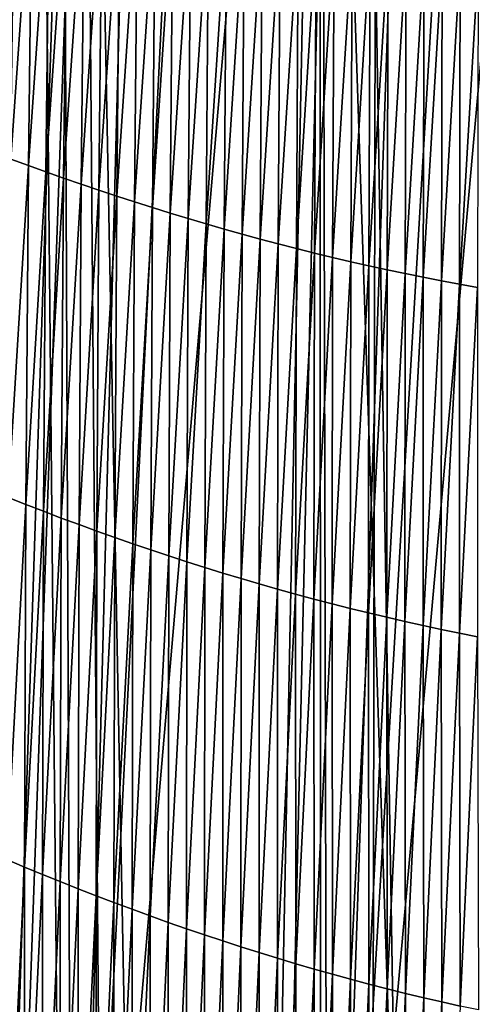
# Model space of a CAD drawing. Header units: metres. Extents: x -24 to 24, y -238 to 25.
# Tile 85 of 256: x -5.68 to -2.57, y -41.56 to -34.81. Entities that reach past the tile are written whole.
import ezdxf

# ---------------------------------------------------------------- set-up
doc = ezdxf.new("R2010")
doc.units = ezdxf.units.M
doc.layers.add('solid_10441023_001', color=7, linetype='CONTINUOUS')

msp = doc.modelspace()

# ---------------------------------------------------------------- linework, layer by layer
at = {"layer": 'solid_10441023_001'}
for points in [[(-5.316508, -47.005234, 87.938446), (-3.566604, -46.842449, 88.25399), (-3.612566, -27.2006, 82.993492)], [(-4.329034, -27.232174, 82.875656), (-5.316508, -47.005234, 87.938446), (-3.612566, -27.2006, 82.993492)], [(-2.892589, -27.174698, 83.090157), (-3.612566, -27.2006, 82.993492), (-3.566604, -46.842449, 88.25399)], [(-3.566604, -46.842449, 88.25399), (-1.787824, -46.745621, 88.445786), (-1.806973, -27.146549, 83.195206)], [(-2.405645, -27.160458, 83.143303), (-3.566604, -46.842449, 88.25399), (-1.806973, -27.146549, 83.195206)], [(-2.405645, -27.160458, 83.143303), (-2.892589, -27.174698, 83.090157), (-3.566604, -46.842449, 88.25399)], [(-4.802389, -27.256248, 82.785812), (-5.397484, -27.290197, 82.659111), (-5.316508, -47.005234, 87.938446)], [(-4.329034, -27.232174, 82.875656), (-4.802389, -27.256248, 82.785812), (-5.316508, -47.005234, 87.938446)], [(-6.991581, -46.400475, 87.29158), (-5.316508, -47.005234, 87.938446), (-5.397484, -27.290197, 82.659111)], [(-5.750673, -27.312313, 82.576569), (-6.991581, -46.400475, 87.29158), (-5.397484, -27.290197, 82.659111)], [(-6.910632, -29.166613, 73.49929), (-5.294003, -29.690481, 73.193497), (-6.575306, -68.78051, 84.089119)], [(-5.294003, -29.690481, 73.193497), (-5.192876, -29.718578, 73.177071), (-6.575306, -68.78051, 84.089119)], [(-5.192876, -29.718578, 73.177071), (-4.432342, -69.19239, 83.620834), (-6.575306, -68.78051, 84.089119)], [(-5.192876, -29.718578, 73.177071), (-3.645365, -30.080162, 72.965561), (-4.432342, -69.19239, 83.620834)], [(-3.645365, -30.080162, 72.965561), (-3.53385, -30.101234, 72.953178), (-4.432342, -69.19239, 83.620834)], [(-3.53385, -30.101234, 72.953178), (-2.230711, -69.448067, 83.334251), (-4.432342, -69.19239, 83.620834)], [(-3.53385, -30.101234, 72.953178), (-1.96983, -30.327375, 72.81971), (-2.230711, -69.448067, 83.334251)], [(-7.003078, -33.131355, 20.573845), (-7.150012, -230.174042, 73.35321), (-3.579541, -230.089828, 73.662628)], [(-5.504597, -33.61039, 20.864798), (-7.003078, -33.131355, 20.573845), (-3.579541, -230.089828, 73.662628)], [(-5.74031, -35.76458, -9.982199), (-5.713555, -33.619099, -12.218947), (-5.594601, -33.660099, -12.225568)], [(-5.205241, -33.699604, 20.916473), (-5.504597, -33.61039, 20.864798), (-3.579541, -230.089828, 73.662628)], [(-5.620422, -35.808811, -9.986101), (-5.74031, -35.76458, -9.982199), (-5.594601, -33.660099, -12.225568)], [(-5.620422, -35.808811, -9.986101), (-5.594601, -33.660099, -12.225568), (-5.475214, -33.700401, -12.232083)], [(-5.500091, -35.85231, -9.98993), (-5.620422, -35.808811, -9.986101), (-5.475214, -33.700401, -12.232083)], [(-5.500091, -35.85231, -9.98993), (-5.475214, -33.700401, -12.232083), (-5.355413, -33.739998, -12.238494)], [(-5.379339, -35.895061, -9.993686), (-5.500091, -35.85231, -9.98993), (-5.355413, -33.739998, -12.238494)], [(-5.379339, -35.895061, -9.993686), (-5.355413, -33.739998, -12.238494), (-5.235222, -33.778873, -12.244798)], [(-3.617766, -34.117691, 21.149675), (-5.205241, -33.699604, 20.916473), (-3.579541, -230.089828, 73.662628)], [(-5.258189, -35.937061, -9.997368), (-5.379339, -35.895061, -9.993686), (-5.235222, -33.778873, -12.244798)], [(-5.258189, -35.937061, -9.997368), (-5.235222, -33.778873, -12.244798), (-5.11466, -33.817017, -12.250996)], [(-5.136664, -35.978291, -10.000975), (-5.258189, -35.937061, -9.997368), (-5.11466, -33.817017, -12.250996)], [(-5.136664, -35.978291, -10.000975), (-5.11466, -33.817017, -12.250996), (-4.99375, -33.85442, -12.257087)], [(-5.014788, -36.018742, -10.004508), (-5.136664, -35.978291, -10.000975), (-4.99375, -33.85442, -12.257087)], [(-5.014788, -36.018742, -10.004508), (-4.99375, -33.85442, -12.257087), (-4.872511, -33.891068, -12.263071)], [(-4.892582, -36.058395, -10.007965), (-5.014788, -36.018742, -10.004508), (-4.872511, -33.891068, -12.263071)], [(-4.892582, -36.058395, -10.007965), (-4.872511, -33.891068, -12.263071), (-4.750967, -33.926952, -12.268947)], [(-4.770072, -36.097248, -10.011348), (-4.892582, -36.058395, -10.007965), (-4.750967, -33.926952, -12.268947)], [(-4.770072, -36.097248, -10.011348), (-4.750967, -33.926952, -12.268947), (-4.629137, -33.962059, -12.274714)], [(-4.647278, -36.135281, -10.014654), (-4.770072, -36.097248, -10.011348), (-4.629137, -33.962059, -12.274714)], [(-4.647278, -36.135281, -10.014654), (-4.629137, -33.962059, -12.274714), (-4.507042, -33.996376, -12.280374)], [(-4.524224, -36.172485, -10.017883), (-4.647278, -36.135281, -10.014654), (-4.507042, -33.996376, -12.280374)], [(-4.524224, -36.172485, -10.017883), (-4.507042, -33.996376, -12.280374), (-4.384705, -34.029896, -12.285924)], [(-4.400933, -36.208847, -10.021036), (-4.524224, -36.172485, -10.017883), (-4.384705, -34.029896, -12.285924)], [(-4.400933, -36.208847, -10.021036), (-4.384705, -34.029896, -12.285924), (-4.262146, -34.062607, -12.291364)], [(-4.277428, -36.244354, -10.024112), (-4.400933, -36.208847, -10.021036), (-4.262146, -34.062607, -12.291364)], [(-4.277428, -36.244354, -10.024112), (-4.262146, -34.062607, -12.291364), (-4.139387, -34.094494, -12.296694)], [(-4.153732, -36.278996, -10.027109), (-4.277428, -36.244354, -10.024112), (-4.139387, -34.094494, -12.296694)], [(-4.153732, -36.278996, -10.027109), (-4.139387, -34.094494, -12.296694), (-4.016449, -34.125549, -12.301913)], [(-4.029869, -36.312756, -10.030028), (-4.153732, -36.278996, -10.027109), (-4.016449, -34.125549, -12.301913)], [(-4.029869, -36.312756, -10.030028), (-4.016449, -34.125549, -12.301913), (-3.893353, -34.155758, -12.307021)], [(-3.905859, -36.345627, -10.032869), (-4.029869, -36.312756, -10.030028), (-3.893353, -34.155758, -12.307021)], [(-3.905859, -36.345627, -10.032869), (-3.893353, -34.155758, -12.307021), (-3.770119, -34.185112, -12.312017)], [(-3.241028, -34.200409, 21.194168), (-3.617766, -34.117691, 21.149675), (-3.579541, -230.089828, 73.662628)], [(-3.781728, -36.377594, -10.035631), (-3.905859, -36.345627, -10.032869), (-3.770119, -34.185112, -12.312017)], [(-3.781728, -36.377594, -10.035631), (-3.770119, -34.185112, -12.312017), (-3.646771, -34.2136, -12.316901)], [(-3.657497, -36.408649, -10.038314), (-3.781728, -36.377594, -10.035631), (-3.646771, -34.2136, -12.316901)], [(-3.657497, -36.408649, -10.038314), (-3.646771, -34.2136, -12.316901), (-3.523328, -34.241211, -12.321673)], [(-3.241028, -34.200409, 21.194168), (-3.579541, -230.089828, 73.662628), (-0.000026, -230.061752, 73.765747)], [(-1.754578, -34.453342, 21.326065), (-3.241028, -34.200409, 21.194168), (-0.000026, -230.061752, 73.765747)], [(-3.533191, -36.43877, -10.040915), (-3.657497, -36.408649, -10.038314), (-3.523328, -34.241211, -12.321673)], [(-3.533191, -36.43877, -10.040915), (-3.523328, -34.241211, -12.321673), (-3.399811, -34.267929, -12.326332)], [(-3.408831, -36.467957, -10.043438), (-3.533191, -36.43877, -10.040915), (-3.399811, -34.267929, -12.326332)], [(-3.408831, -36.467957, -10.043438), (-3.399811, -34.267929, -12.326332), (-3.276243, -34.293747, -12.330876)], [(-3.28444, -36.496189, -10.045878), (-3.408831, -36.467957, -10.043438), (-3.276243, -34.293747, -12.330876)], [(-3.28444, -36.496189, -10.045878), (-3.276243, -34.293747, -12.330876), (-3.152644, -34.318653, -12.335307)], [(-3.160042, -36.523457, -10.048239), (-3.28444, -36.496189, -10.045878), (-3.152644, -34.318653, -12.335307)], [(-3.160042, -36.523457, -10.048239), (-3.152644, -34.318653, -12.335307), (-3.029036, -34.342636, -12.339623)], [(-3.03566, -36.549744, -10.050517), (-3.160042, -36.523457, -10.048239), (-3.029036, -34.342636, -12.339623)], [(-3.03566, -36.549744, -10.050517), (-3.029036, -34.342636, -12.339623), (-2.90544, -34.365685, -12.343825)], [(-2.911316, -36.575047, -10.052713), (-3.03566, -36.549744, -10.050517), (-2.90544, -34.365685, -12.343825)], [(-2.911316, -36.575047, -10.052713), (-2.90544, -34.365685, -12.343825), (-2.781877, -34.387791, -12.347913)], [(-2.787035, -36.599358, -10.05483), (-2.911316, -36.575047, -10.052713), (-2.781877, -34.387791, -12.347913)], [(-2.787035, -36.599358, -10.05483), (-2.781877, -34.387791, -12.347913), (-2.658371, -34.408955, -12.351888)], [(-2.662839, -36.622665, -10.056868), (-2.787035, -36.599358, -10.05483), (-2.658371, -34.408955, -12.351888)], [(-2.662839, -36.622665, -10.056868), (-2.658371, -34.408955, -12.351888), (-2.534942, -34.429169, -12.35575)], [(-2.538753, -36.644966, -10.058829), (-2.662839, -36.622665, -10.056868), (-2.534942, -34.429169, -12.35575)], [(-5.758648, -38.085014, -7.925281), (-5.74031, -35.76458, -9.982199), (-5.620422, -35.808811, -9.986101)], [(-5.637914, -38.132664, -7.926675), (-5.758648, -38.085014, -7.925281), (-5.620422, -35.808811, -9.986101)], [(-5.637914, -38.132664, -7.926675), (-5.620422, -35.808811, -9.986101), (-5.500091, -35.85231, -9.98993)], [(-5.516734, -38.179543, -7.928026), (-5.637914, -38.132664, -7.926675), (-5.500091, -35.85231, -9.98993)], [(-5.516734, -38.179543, -7.928026), (-5.500091, -35.85231, -9.98993), (-5.379339, -35.895061, -9.993686)], [(-5.395131, -38.225636, -7.929334), (-5.516734, -38.179543, -7.928026), (-5.379339, -35.895061, -9.993686)], [(-5.395131, -38.225636, -7.929334), (-5.379339, -35.895061, -9.993686), (-5.258189, -35.937061, -9.997368)], [(-5.273129, -38.270935, -7.930599), (-5.395131, -38.225636, -7.929334), (-5.258189, -35.937061, -9.997368)], [(-5.273129, -38.270935, -7.930599), (-5.258189, -35.937061, -9.997368), (-5.136664, -35.978291, -10.000975)], [(-5.150755, -38.315422, -7.931819), (-5.273129, -38.270935, -7.930599), (-5.136664, -35.978291, -10.000975)], [(-5.150755, -38.315422, -7.931819), (-5.136664, -35.978291, -10.000975), (-5.014788, -36.018742, -10.004508)], [(-5.028032, -38.359089, -7.932996), (-5.150755, -38.315422, -7.931819), (-5.014788, -36.018742, -10.004508)], [(-5.028032, -38.359089, -7.932996), (-5.014788, -36.018742, -10.004508), (-4.892582, -36.058395, -10.007965)], [(-4.904984, -38.401917, -7.934128), (-5.028032, -38.359089, -7.932996), (-4.892582, -36.058395, -10.007965)], [(-4.904984, -38.401917, -7.934128), (-4.892582, -36.058395, -10.007965), (-4.770072, -36.097248, -10.011348)], [(-4.781637, -38.443897, -7.935216), (-4.904984, -38.401917, -7.934128), (-4.770072, -36.097248, -10.011348)], [(-4.781637, -38.443897, -7.935216), (-4.770072, -36.097248, -10.011348), (-4.647278, -36.135281, -10.014654)], [(-4.658015, -38.485016, -7.936258), (-4.781637, -38.443897, -7.935216), (-4.647278, -36.135281, -10.014654)], [(-4.658015, -38.485016, -7.936258), (-4.647278, -36.135281, -10.014654), (-4.524224, -36.172485, -10.017883)], [(-4.534142, -38.525257, -7.937256), (-4.658015, -38.485016, -7.936258), (-4.524224, -36.172485, -10.017883)], [(-4.534142, -38.525257, -7.937256), (-4.524224, -36.172485, -10.017883), (-4.400933, -36.208847, -10.021036)], [(-4.410043, -38.564613, -7.938208), (-4.534142, -38.525257, -7.937256), (-4.400933, -36.208847, -10.021036)], [(-4.410043, -38.564613, -7.938208), (-4.400933, -36.208847, -10.021036), (-4.277428, -36.244354, -10.024112)], [(-4.285743, -38.603065, -7.939114), (-4.410043, -38.564613, -7.938208), (-4.277428, -36.244354, -10.024112)], [(-4.285743, -38.603065, -7.939114), (-4.277428, -36.244354, -10.024112), (-4.153732, -36.278996, -10.027109)], [(-4.161265, -38.640602, -7.939973), (-4.285743, -38.603065, -7.939114), (-4.153732, -36.278996, -10.027109)], [(-4.161265, -38.640602, -7.939973), (-4.153732, -36.278996, -10.027109), (-4.029869, -36.312756, -10.030028)], [(-4.036635, -38.677216, -7.940787), (-4.161265, -38.640602, -7.939973), (-4.029869, -36.312756, -10.030028)], [(-4.036635, -38.677216, -7.940787), (-4.029869, -36.312756, -10.030028), (-3.905859, -36.345627, -10.032869)], [(-3.911877, -38.712883, -7.941554), (-4.036635, -38.677216, -7.940787), (-3.905859, -36.345627, -10.032869)], [(-3.911877, -38.712883, -7.941554), (-3.905859, -36.345627, -10.032869), (-3.781728, -36.377594, -10.035631)], [(-3.787016, -38.747601, -7.942274), (-3.911877, -38.712883, -7.941554), (-3.781728, -36.377594, -10.035631)], [(-3.787016, -38.747601, -7.942274), (-3.781728, -36.377594, -10.035631), (-3.657497, -36.408649, -10.038314)], [(-3.662076, -38.781349, -7.942946), (-3.787016, -38.747601, -7.942274), (-3.657497, -36.408649, -10.038314)], [(-3.662076, -38.781349, -7.942946), (-3.657497, -36.408649, -10.038314), (-3.533191, -36.43877, -10.040915)], [(-3.537082, -38.814117, -7.943572), (-3.662076, -38.781349, -7.942946), (-3.533191, -36.43877, -10.040915)], [(-3.537082, -38.814117, -7.943572), (-3.533191, -36.43877, -10.040915), (-3.408831, -36.467957, -10.043438)], [(-3.412058, -38.845894, -7.944149), (-3.537082, -38.814117, -7.943572), (-3.408831, -36.467957, -10.043438)], [(-3.412058, -38.845894, -7.944149), (-3.408831, -36.467957, -10.043438), (-3.28444, -36.496189, -10.045878)], [(-3.287029, -38.876663, -7.944678), (-3.412058, -38.845894, -7.944149), (-3.28444, -36.496189, -10.045878)], [(-3.287029, -38.876663, -7.944678), (-3.28444, -36.496189, -10.045878), (-3.160042, -36.523457, -10.048239)], [(-3.162019, -38.906414, -7.945158), (-3.287029, -38.876663, -7.944678), (-3.160042, -36.523457, -10.048239)], [(-3.162019, -38.906414, -7.945158), (-3.160042, -36.523457, -10.048239), (-3.03566, -36.549744, -10.050517)], [(-3.037053, -38.935135, -7.94559), (-3.162019, -38.906414, -7.945158), (-3.03566, -36.549744, -10.050517)], [(-3.037053, -38.935135, -7.94559), (-3.03566, -36.549744, -10.050517), (-2.911316, -36.575047, -10.052713)], [(-2.912156, -38.962807, -7.945974), (-3.037053, -38.935135, -7.94559), (-2.911316, -36.575047, -10.052713)], [(-2.912156, -38.962807, -7.945974), (-2.911316, -36.575047, -10.052713), (-2.787035, -36.599358, -10.05483)], [(-2.787352, -38.989429, -7.946312), (-2.912156, -38.962807, -7.945974), (-2.787035, -36.599358, -10.05483)], [(-2.787352, -38.989429, -7.946312), (-2.787035, -36.599358, -10.05483), (-2.662839, -36.622665, -10.056868)], [(-2.662667, -39.014996, -7.946606), (-2.787352, -38.989429, -7.946312), (-2.662839, -36.622665, -10.056868)], [(-2.662667, -39.014996, -7.946606), (-2.662839, -36.622665, -10.056868), (-2.538753, -36.644966, -10.058829)], [(-2.538125, -39.039497, -7.946858), (-2.662667, -39.014996, -7.946606), (-2.538753, -36.644966, -10.058829)], [(-5.768443, -40.567776, -6.060302), (-5.758648, -38.085014, -7.925281), (-5.637914, -38.132664, -7.926675)], [(-5.646971, -40.619015, -6.059407), (-5.768443, -40.567776, -6.060302), (-5.637914, -38.132664, -7.926675)], [(-5.646971, -40.619015, -6.059407), (-5.637914, -38.132664, -7.926675), (-5.516734, -38.179543, -7.928026)], [(-5.525055, -40.669434, -6.058497), (-5.646971, -40.619015, -6.059407), (-5.516734, -38.179543, -7.928026)], [(-5.525055, -40.669434, -6.058497), (-5.516734, -38.179543, -7.928026), (-5.395131, -38.225636, -7.929334)], [(-5.40272, -40.719028, -6.057574), (-5.525055, -40.669434, -6.058497), (-5.395131, -38.225636, -7.929334)], [(-5.40272, -40.719028, -6.057574), (-5.395131, -38.225636, -7.929334), (-5.273129, -38.270935, -7.930599)], [(-5.279993, -40.76778, -6.056637), (-5.40272, -40.719028, -6.057574), (-5.273129, -38.270935, -7.930599)], [(-5.279993, -40.76778, -6.056637), (-5.273129, -38.270935, -7.930599), (-5.150755, -38.315422, -7.931819)], [(-5.1569, -40.815674, -6.055686), (-5.279993, -40.76778, -6.056637), (-5.150755, -38.315422, -7.931819)], [(-5.1569, -40.815674, -6.055686), (-5.150755, -38.315422, -7.931819), (-5.028032, -38.359089, -7.932996)], [(-5.033466, -40.862698, -6.054721), (-5.1569, -40.815674, -6.055686), (-5.028032, -38.359089, -7.932996)], [(-5.033466, -40.862698, -6.054721), (-5.028032, -38.359089, -7.932996), (-4.904984, -38.401917, -7.934128)], [(-4.909718, -40.908836, -6.053741), (-5.033466, -40.862698, -6.054721), (-4.904984, -38.401917, -7.934128)], [(-4.909718, -40.908836, -6.053741), (-4.904984, -38.401917, -7.934128), (-4.781637, -38.443897, -7.935216)], [(-4.785681, -40.954075, -6.052749), (-4.909718, -40.908836, -6.053741), (-4.781637, -38.443897, -7.935216)], [(-4.785681, -40.954075, -6.052749), (-4.781637, -38.443897, -7.935216), (-4.658015, -38.485016, -7.936258)], [(-4.661382, -40.998402, -6.051742), (-4.785681, -40.954075, -6.052749), (-4.658015, -38.485016, -7.936258)], [(-4.661382, -40.998402, -6.051742), (-4.658015, -38.485016, -7.936258), (-4.534142, -38.525257, -7.937256)], [(-4.536846, -41.041805, -6.050721), (-4.661382, -40.998402, -6.051742), (-4.534142, -38.525257, -7.937256)], [(-4.536846, -41.041805, -6.050721), (-4.534142, -38.525257, -7.937256), (-4.410043, -38.564613, -7.938208)], [(-4.4121, -41.084267, -6.049685), (-4.536846, -41.041805, -6.050721), (-4.410043, -38.564613, -7.938208)], [(-4.4121, -41.084267, -6.049685), (-4.410043, -38.564613, -7.938208), (-4.285743, -38.603065, -7.939114)], [(-4.287169, -41.125774, -6.048636), (-4.4121, -41.084267, -6.049685), (-4.285743, -38.603065, -7.939114)], [(-4.287169, -41.125774, -6.048636), (-4.285743, -38.603065, -7.939114), (-4.161265, -38.640602, -7.939973)], [(-4.162078, -41.166313, -6.047573), (-4.287169, -41.125774, -6.048636), (-4.161265, -38.640602, -7.939973)], [(-4.162078, -41.166313, -6.047573), (-4.161265, -38.640602, -7.939973), (-4.036635, -38.677216, -7.940787)], [(-4.036855, -41.205868, -6.046496), (-4.162078, -41.166313, -6.047573), (-4.036635, -38.677216, -7.940787)], [(-4.036855, -41.205868, -6.046496), (-4.036635, -38.677216, -7.940787), (-3.911877, -38.712883, -7.941554)], [(-3.911525, -41.244431, -6.045404), (-4.036855, -41.205868, -6.046496), (-3.911877, -38.712883, -7.941554)], [(-3.911525, -41.244431, -6.045404), (-3.911877, -38.712883, -7.941554), (-3.787016, -38.747601, -7.942274)], [(-3.786115, -41.281982, -6.044299), (-3.911525, -41.244431, -6.045404), (-3.787016, -38.747601, -7.942274)], [(-3.786115, -41.281982, -6.044299), (-3.787016, -38.747601, -7.942274), (-3.662076, -38.781349, -7.942946)], [(-3.660649, -41.318508, -6.043179), (-3.786115, -41.281982, -6.044299), (-3.662076, -38.781349, -7.942946)], [(-3.660649, -41.318508, -6.043179), (-3.662076, -38.781349, -7.942946), (-3.537082, -38.814117, -7.943572)], [(-3.535154, -41.354, -6.042045), (-3.660649, -41.318508, -6.043179), (-3.537082, -38.814117, -7.943572)], [(-3.535154, -41.354, -6.042045), (-3.537082, -38.814117, -7.943572), (-3.412058, -38.845894, -7.944149)], [(-3.409656, -41.388439, -6.040897), (-3.535154, -41.354, -6.042045), (-3.412058, -38.845894, -7.944149)], [(-3.409656, -41.388439, -6.040897), (-3.412058, -38.845894, -7.944149), (-3.287029, -38.876663, -7.944678)], [(-3.284181, -41.421814, -6.039735), (-3.409656, -41.388439, -6.040897), (-3.287029, -38.876663, -7.944678)], [(-3.284181, -41.421814, -6.039735), (-3.287029, -38.876663, -7.944678), (-3.162019, -38.906414, -7.945158)], [(-3.158755, -41.454105, -6.038558), (-3.284181, -41.421814, -6.039735), (-3.162019, -38.906414, -7.945158)], [(-3.158755, -41.454105, -6.038558), (-3.162019, -38.906414, -7.945158), (-3.037053, -38.935135, -7.94559)], [(-3.033403, -41.485306, -6.037367), (-3.158755, -41.454105, -6.038558), (-3.037053, -38.935135, -7.94559)], [(-3.033403, -41.485306, -6.037367), (-3.037053, -38.935135, -7.94559), (-2.912156, -38.962807, -7.945974)], [(-2.908152, -41.515404, -6.036163), (-3.033403, -41.485306, -6.037367), (-2.912156, -38.962807, -7.945974)], [(-2.908152, -41.515404, -6.036163), (-2.912156, -38.962807, -7.945974), (-2.787352, -38.989429, -7.946312)], [(-2.783028, -41.544384, -6.034948), (-2.908152, -41.515404, -6.036163), (-2.787352, -38.989429, -7.946312)], [(-2.783028, -41.544384, -6.034948), (-2.787352, -38.989429, -7.946312), (-2.662667, -39.014996, -7.946606)], [(-2.658057, -41.572247, -6.033726), (-2.783028, -41.544384, -6.034948), (-2.662667, -39.014996, -7.946606)], [(-2.658057, -41.572247, -6.033726), (-2.662667, -39.014996, -7.946606), (-2.538125, -39.039497, -7.946858)], [(-2.533264, -41.59898, -6.032499), (-2.658057, -41.572247, -6.033726), (-2.538125, -39.039497, -7.946858)], [(-5.769758, -43.199776, -4.398989), (-5.768443, -40.567776, -6.060302), (-5.646971, -40.619015, -6.059407)], [(-5.647674, -43.254757, -4.396029), (-5.769758, -43.199776, -4.398989), (-5.646971, -40.619015, -6.059407)], [(-5.647674, -43.254757, -4.396029), (-5.646971, -40.619015, -6.059407), (-5.525055, -40.669434, -6.058497)], [(-5.525154, -43.308868, -4.393085), (-5.647674, -43.254757, -4.396029), (-5.525055, -40.669434, -6.058497)], [(-5.525154, -43.308868, -4.393085), (-5.525055, -40.669434, -6.058497), (-5.40272, -40.719028, -6.057574)], [(-5.402226, -43.362103, -4.390155), (-5.525154, -43.308868, -4.393085), (-5.40272, -40.719028, -6.057574)], [(-5.402226, -43.362103, -4.390155), (-5.40272, -40.719028, -6.057574), (-5.279993, -40.76778, -6.056637)], [(-5.278916, -43.414436, -4.387241), (-5.402226, -43.362103, -4.390155), (-5.279993, -40.76778, -6.056637)], [(-5.278916, -43.414436, -4.387241), (-5.279993, -40.76778, -6.056637), (-5.1569, -40.815674, -6.055686)], [(-5.155252, -43.465858, -4.384344), (-5.278916, -43.414436, -4.387241), (-5.1569, -40.815674, -6.055686)], [(-5.155252, -43.465858, -4.384344), (-5.1569, -40.815674, -6.055686), (-5.033466, -40.862698, -6.054721)], [(-5.031261, -43.516357, -4.381462), (-5.155252, -43.465858, -4.384344), (-5.033466, -40.862698, -6.054721)], [(-5.031261, -43.516357, -4.381462), (-5.033466, -40.862698, -6.054721), (-4.909718, -40.908836, -6.053741)], [(-4.90697, -43.565914, -4.378597), (-5.031261, -43.516357, -4.381462), (-4.909718, -40.908836, -6.053741)], [(-4.90697, -43.565914, -4.378597), (-4.909718, -40.908836, -6.053741), (-4.785681, -40.954075, -6.052749)], [(-4.782405, -43.614513, -4.37575), (-4.90697, -43.565914, -4.378597), (-4.785681, -40.954075, -6.052749)], [(-4.782405, -43.614513, -4.37575), (-4.785681, -40.954075, -6.052749), (-4.661382, -40.998402, -6.051742)], [(-4.657595, -43.662144, -4.372919), (-4.782405, -43.614513, -4.37575), (-4.661382, -40.998402, -6.051742)], [(-4.657595, -43.662144, -4.372919), (-4.661382, -40.998402, -6.051742), (-4.536846, -41.041805, -6.050721)], [(-4.532567, -43.708786, -4.370107), (-4.657595, -43.662144, -4.372919), (-4.536846, -41.041805, -6.050721)], [(-4.532567, -43.708786, -4.370107), (-4.536846, -41.041805, -6.050721), (-4.4121, -41.084267, -6.049685)], [(-4.407346, -43.754433, -4.367313), (-4.532567, -43.708786, -4.370107), (-4.4121, -41.084267, -6.049685)], [(-4.407346, -43.754433, -4.367313), (-4.4121, -41.084267, -6.049685), (-4.287169, -41.125774, -6.048636)], [(-4.281961, -43.799061, -4.364538), (-4.407346, -43.754433, -4.367313), (-4.287169, -41.125774, -6.048636)], [(-4.281961, -43.799061, -4.364538), (-4.287169, -41.125774, -6.048636), (-4.162078, -41.166313, -6.047573)], [(-4.15644, -43.842659, -4.361782), (-4.281961, -43.799061, -4.364538), (-4.162078, -41.166313, -6.047573)], [(-4.15644, -43.842659, -4.361782), (-4.162078, -41.166313, -6.047573), (-4.036855, -41.205868, -6.046496)], [(-4.030807, -43.885216, -4.359045), (-4.15644, -43.842659, -4.361782), (-4.036855, -41.205868, -6.046496)], [(-4.030807, -43.885216, -4.359045), (-4.036855, -41.205868, -6.046496), (-3.911525, -41.244431, -6.045404)], [(-3.905093, -43.926712, -4.356328), (-4.030807, -43.885216, -4.359045), (-3.911525, -41.244431, -6.045404)], [(-3.905093, -43.926712, -4.356328), (-3.911525, -41.244431, -6.045404), (-3.786115, -41.281982, -6.044299)], [(-3.779322, -43.967136, -4.353631), (-3.905093, -43.926712, -4.356328), (-3.786115, -41.281982, -6.044299)], [(-3.779322, -43.967136, -4.353631), (-3.786115, -41.281982, -6.044299), (-3.660649, -41.318508, -6.043179)], [(-3.653523, -44.00647, -4.350955), (-3.779322, -43.967136, -4.353631), (-3.660649, -41.318508, -6.043179)], [(-3.653523, -44.00647, -4.350955), (-3.660649, -41.318508, -6.043179), (-3.535154, -41.354, -6.042045)], [(-3.527722, -44.044701, -4.3483), (-3.653523, -44.00647, -4.350955), (-3.535154, -41.354, -6.042045)], [(-3.527722, -44.044701, -4.3483), (-3.535154, -41.354, -6.042045), (-3.409656, -41.388439, -6.040897)], [(-3.401946, -44.081814, -4.345666), (-3.527722, -44.044701, -4.3483), (-3.409656, -41.388439, -6.040897)], [(-3.401946, -44.081814, -4.345666), (-3.409656, -41.388439, -6.040897), (-3.284181, -41.421814, -6.039735)], [(-3.276224, -44.117794, -4.343054), (-3.401946, -44.081814, -4.345666), (-3.284181, -41.421814, -6.039735)], [(-3.276224, -44.117794, -4.343054), (-3.284181, -41.421814, -6.039735), (-3.158755, -41.454105, -6.038558)], [(-3.150581, -44.152626, -4.340464), (-3.276224, -44.117794, -4.343054), (-3.158755, -41.454105, -6.038558)], [(-3.150581, -44.152626, -4.340464), (-3.158755, -41.454105, -6.038558), (-3.033403, -41.485306, -6.037367)], [(-3.025045, -44.186295, -4.337896), (-3.150581, -44.152626, -4.340464), (-3.033403, -41.485306, -6.037367)], [(-3.025045, -44.186295, -4.337896), (-3.033403, -41.485306, -6.037367), (-2.908152, -41.515404, -6.036163)], [(-2.899643, -44.218792, -4.335352), (-3.025045, -44.186295, -4.337896), (-2.908152, -41.515404, -6.036163)], [(-2.899643, -44.218792, -4.335352), (-2.908152, -41.515404, -6.036163), (-2.783028, -41.544384, -6.034948)], [(-2.774403, -44.250103, -4.332836), (-2.899643, -44.218792, -4.335352), (-2.783028, -41.544384, -6.034948)], [(-2.774403, -44.250103, -4.332836), (-2.783028, -41.544384, -6.034948), (-2.658057, -41.572247, -6.033726)]]:
    msp.add_3dface(points, dxfattribs=at)

doc.saveas('drawing.dxf')
